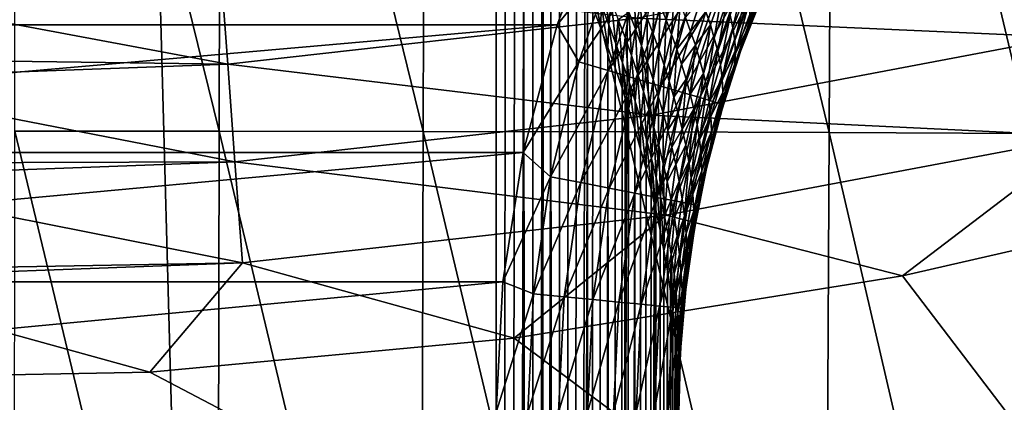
# Model space of a CAD drawing. Header units: metres. Extents: x -105 to 105, y -68 to 103.
# Tile 233 of 256: x 0.91 to 5.23, y 18.72 to 20.4. Entities that reach past the tile are written whole.
import ezdxf

# ---------------------------------------------------------------- set-up
doc = ezdxf.new("R2010")
doc.units = ezdxf.units.M
doc.layers.add('solid_FIT-BATH-150_SW0001', color=7, linetype='CONTINUOUS')
doc.layers.add('solid_FIT-BATH-150_SW0001_01', color=7, linetype='CONTINUOUS')

msp = doc.modelspace()

# ---------------------------------------------------------------- linework, layer by layer
at = {"layer": 'solid_FIT-BATH-150_SW0001'}
for points in [[(3, -33.664112, 59.796501), (-3, 21.43195, 59.796501), (-1.503199, 21.284964, 59.796501)], [(3, -33.664112, 59.796501), (-3, -33.664112, 59.796501), (-3, 21.43195, 59.796501)], [(7.518811, 15.678356, 16.032923), (0, 18.822489, 16.063492), (0, 15.701604, 16.032978)]]:
    msp.add_3dface(points, dxfattribs=at)
at = {"layer": 'solid_FIT-BATH-150_SW0001_01'}
for points in [[(0.893721, 23.534445, -17.226166), (1.785309, 19.907907, -16.488371), (0.890142, 19.9084, -16.493616)], [(0.893721, 23.534445, -17.226166), (1.792213, 23.533915, -17.22073), (1.785309, 19.907907, -16.488371)], [(1.792213, 23.533915, -17.22073), (2.68018, 19.906811, -16.476213), (1.785309, 19.907907, -16.488371)], [(1.792213, 23.533915, -17.22073), (2.690457, 23.53273, -17.208139), (2.68018, 19.906811, -16.476213)], [(2.690457, 23.53273, -17.208139), (3.572342, 19.904882, -16.454342), (2.68018, 19.906811, -16.476213)], [(2.690457, 23.53273, -17.208139), (3.586026, 23.530647, -17.185495), (3.572342, 19.904882, -16.454342)], [(3.586026, 23.530647, -17.185495), (4.459383, 19.901894, -16.419952), (3.572342, 19.904882, -16.454342)], [(3.586026, 23.530647, -17.185495), (4.476493, 23.527414, -17.149897), (4.459383, 19.901894, -16.419952)], [(4.476493, 23.527414, -17.149897), (5.338892, 19.897614, -16.370241), (4.459383, 19.901894, -16.419952)], [(4.476493, 23.527414, -17.149897), (5.359433, 23.522783, -17.098442), (5.338892, 19.897614, -16.370241)], [(3, -33.664112, 59.796501), (1.506204, 21.28516, 59.796501), (3, 21.43195, 59.796501)], [(3, -33.664112, 59.796501), (3, 21.43195, 59.796501), (3.040517, 21.343046, 59.797527)], [(3, -33.664112, 59.796501), (3.040517, 21.343046, 59.797527), (3.080972, 21.254049, 59.80061)], [(3, -33.664112, 59.796501), (-1.503199, 21.284964, 59.796501), (0, 21.235888, 59.796501)], [(3, -33.664112, 59.796501), (0, 21.235888, 59.796501), (1.506204, 21.28516, 59.796501)], [(3, -33.664112, 59.796501), (3.080972, 21.254049, 59.80061), (3.12122, 21.165051, 59.80574)], [(3.138919, -33.664112, 59.808655), (3, -33.664112, 59.796501), (3.12122, 21.165051, 59.80574)], [(3.138919, -33.664112, 59.808655), (3.12122, 21.165051, 59.80574), (3.161157, 21.076048, 59.812901)], [(3.138919, -33.664112, 59.808655), (3.161157, 21.076048, 59.812901), (3.20068, 20.987041, 59.822083)], [(3.138919, -33.664112, 59.808655), (3.20068, 20.987041, 59.822083), (3.207005, 20.972694, 59.823746)], [(3.138919, -33.664112, 59.808655), (3.207005, 20.972694, 59.823746), (3.239683, 20.898045, 59.833252)], [(-3.472834, 20.916769, 72.796501), (-3.266659, 20.375042, 72.796501), (3.472833, 20.916769, 72.796501)], [(-3.266659, 20.375042, 72.796501), (3.266659, 20.37504, 72.796501), (3.472833, 20.916769, 72.796501)], [(3.273747, -33.664112, 59.844795), (3.138919, -33.664112, 59.808655), (3.239683, 20.898045, 59.833252)], [(3.273747, -33.664112, 59.844795), (3.239683, 20.898045, 59.833252), (3.278069, 20.809046, 59.846382)], [(3.472833, 20.916769, 72.796501), (3.266659, 20.37504, 72.796501), (3.533078, 20.703568, 72.784401)], [(3.273747, -33.664112, 59.844795), (3.278069, 20.809046, 59.846382), (3.315742, 20.720045, 59.861446)], [(3.273747, -33.664112, 59.844795), (3.315742, 20.720045, 59.861446), (3.352604, 20.631039, 59.878399)], [(5.487756, 20.32095, 16.177015), (5.394384, 20.740442, 16.304808), (3.618985, 20.404171, 16.30184)], [(3.266659, 20.37504, 72.796501), (3.361774, 20.213091, 72.784386), (3.533078, 20.703568, 72.784401)], [(3.658091, 20.65303, 72.748314), (3.533078, 20.703568, 72.784401), (3.361774, 20.213091, 72.784386)], [(3.491054, 20.174774, 72.748283), (3.658091, 20.65303, 72.748314), (3.361774, 20.213091, 72.784386)], [(3.775385, 20.605612, 72.689331), (3.658091, 20.65303, 72.748314), (3.491054, 20.174774, 72.748283)], [(1.823232, 20.202566, 16.30007), (1.793335, 20.612019, 16.473707), (0, 20.545403, 16.473038)], [(1.823232, 20.202566, 16.30007), (3.618985, 20.404171, 16.30184), (1.793335, 20.612019, 16.473707)], [(3.273747, -33.664112, 59.844795), (3.352604, 20.631039, 59.878399), (3.38856, 20.542028, 59.897202)], [(3.61235, 20.138824, 72.689293), (3.775385, 20.605612, 72.689331), (3.491054, 20.174774, 72.748283)], [(3.88139, 20.562757, 72.609261), (3.775385, 20.605612, 72.689331), (3.61235, 20.138824, 72.689293)], [(1.823232, 20.202566, 16.30007), (0, 20.545403, 16.473038), (0, 20.22785, 16.334112)], [(3.493647, 20.375774, 59.965836), (3.461251, 20.45965, 59.941986), (3.471214, 20.555494, 59.947826)], [(3.503877, 20.476757, 59.97155), (3.493647, 20.375774, 59.965836), (3.471214, 20.555494, 59.947826)], [(3.721968, 20.106335, 72.609215), (3.88139, 20.562757, 72.609261), (3.61235, 20.138824, 72.689293)], [(3.744423, 20.397366, 60.155811), (3.718688, 20.461588, 60.127678), (3.754583, 20.586615, 60.133217)], [(3.972877, 20.525772, 72.510536), (3.88139, 20.562757, 72.609261), (3.721968, 20.106335, 72.609215)], [(3.781385, 20.527145, 60.160606), (3.744423, 20.397366, 60.155811), (3.754583, 20.586615, 60.133217)], [(4.037729, 20.362028, 60.393936), (4.025386, 20.416821, 60.358715), (4.085492, 20.572853, 60.352821)], [(4.098606, 20.522154, 60.387352), (4.037729, 20.362028, 60.393936), (4.085492, 20.572853, 60.352821)], [(3.273747, -33.664112, 59.844795), (3.38856, 20.542028, 59.897202), (3.399937, 20.513348, 59.903645)], [(3.400242, -33.664112, 59.90382), (3.273747, -33.664112, 59.844795), (3.399937, 20.513348, 59.903645)], [(3.400242, -33.664112, 59.90382), (3.399937, 20.513348, 59.903645), (3.423515, 20.453022, 59.917801)], [(3.457379, 20.364017, 59.940144), (3.423515, 20.453022, 59.917801), (3.427549, 20.543547, 59.919792)], [(3.461251, 20.45965, 59.941986), (3.457379, 20.364017, 59.940144), (3.427549, 20.543547, 59.919792)], [(3.61044, 20.357052, 60.057823), (3.581769, 20.430693, 60.030548), (3.604388, 20.541983, 60.038586)], [(3.63385, 20.473377, 60.065441), (3.61044, 20.357052, 60.057823), (3.604388, 20.541983, 60.038586)], [(3.688078, 20.33581, 60.121452), (3.661723, 20.404665, 60.09309), (3.691415, 20.52556, 60.100002)], [(3.718688, 20.461588, 60.127678), (3.688078, 20.33581, 60.121452), (3.691415, 20.52556, 60.100002)], [(3.816572, 20.078297, 72.510475), (3.972877, 20.525772, 72.510536), (3.721968, 20.106335, 72.609215)], [(3.768681, 20.332855, 60.184399), (3.744423, 20.397366, 60.155811), (3.781385, 20.527145, 60.160606)], [(3.806617, 20.467323, 60.18824), (3.768681, 20.332855, 60.184399), (3.781385, 20.527145, 60.160606)], [(4.047062, 20.495781, 72.396156), (3.972877, 20.525772, 72.510536), (3.816572, 20.078297, 72.510475)], [(3.991424, 20.524431, 60.298645), (3.938759, 20.374907, 60.301407), (3.919184, 20.432114, 60.272865)], [(3.956206, 20.31716, 60.33152), (3.938759, 20.374907, 60.301407), (3.991424, 20.524431, 60.298645)], [(4.009731, 20.470934, 60.327377), (3.956206, 20.31716, 60.33152), (3.991424, 20.524431, 60.298645)], [(4.045812, 20.30644, 60.434425), (4.037729, 20.362028, 60.393936), (4.098606, 20.522154, 60.387352)], [(4.107261, 20.470589, 60.427845), (4.045812, 20.30644, 60.434425), (4.098606, 20.522154, 60.387352)], [(4.169939, 20.513206, 71.996498), (4.072744, 20.261797, 71.996498), (4.13597, 20.430054, 60.5965)], [(4.135086, 20.460196, 72.13475), (4.072744, 20.261797, 71.996498), (4.169939, 20.513206, 71.996498)], [(4.172822, 20.533209, 60.529148), (4.104892, 20.363796, 60.5327), (4.110017, 20.417927, 60.475895)], [(4.13597, 20.430054, 60.5965), (4.104892, 20.363796, 60.5327), (4.172822, 20.533209, 60.529148)], [(3.490068, 20.275011, 59.964176), (3.457379, 20.364017, 59.940144), (3.461251, 20.45965, 59.941986)], [(3.493647, 20.375774, 59.965836), (3.490068, 20.275011, 59.964176), (3.461251, 20.45965, 59.941986)], [(3.524685, 20.291912, 59.991253), (3.493647, 20.375774, 59.965836), (3.503877, 20.476757, 59.97155)], [(3.535069, 20.398041, 59.996731), (3.524685, 20.291912, 59.991253), (3.503877, 20.476757, 59.97155)], [(3.637604, 20.28334, 60.086079), (3.61044, 20.357052, 60.057823), (3.63385, 20.473377, 60.065441)], [(3.661723, 20.404665, 60.09309), (3.637604, 20.28334, 60.086079), (3.63385, 20.473377, 60.065441)], [(3.712973, 20.266762, 60.150475), (3.688078, 20.33581, 60.121452), (3.718688, 20.461588, 60.127678)], [(3.744423, 20.397366, 60.155811), (3.712973, 20.266762, 60.150475), (3.718688, 20.461588, 60.127678)], [(3.791483, 20.268009, 60.213486), (3.768681, 20.332855, 60.184399), (3.806617, 20.467323, 60.18824)], [(3.830314, 20.407097, 60.216164), (3.791483, 20.268009, 60.213486), (3.806617, 20.467323, 60.18824)], [(3.893281, 20.055561, 72.396095), (4.047062, 20.495781, 72.396156), (3.816572, 20.078297, 72.510475)], [(3.897758, 20.488802, 60.245251), (3.852467, 20.346439, 60.244511), (3.830314, 20.407097, 60.216164)], [(3.919184, 20.432114, 60.272865), (3.852467, 20.346439, 60.244511), (3.897758, 20.488802, 60.245251)], [(4.101686, 20.4737, 72.269615), (4.047062, 20.495781, 72.396156), (3.893281, 20.055561, 72.396095)], [(3.949759, 20.038822, 72.269539), (4.101686, 20.4737, 72.269615), (3.893281, 20.055561, 72.396095)], [(4.135086, 20.460196, 72.13475), (4.101686, 20.4737, 72.269615), (3.949759, 20.038822, 72.269539)], [(3.984288, 20.028589, 72.134682), (4.135086, 20.460196, 72.13475), (3.949759, 20.038822, 72.269539)], [(3.971099, 20.258846, 60.364056), (3.956206, 20.31716, 60.33152), (4.009731, 20.470934, 60.327377)], [(4.025386, 20.416821, 60.358715), (3.971099, 20.258846, 60.364056), (4.009731, 20.470934, 60.327377)], [(3.984288, 20.028589, 72.134682), (4.072744, 20.261797, 71.996498), (4.135086, 20.460196, 72.13475)], [(4.048321, 20.249859, 60.481503), (4.045812, 20.30644, 60.434425), (4.107261, 20.470589, 60.427845)], [(4.110017, 20.417927, 60.475895), (4.048321, 20.249859, 60.481503), (4.107261, 20.470589, 60.427845)], [(3.400242, -33.664112, 59.90382), (3.423515, 20.453022, 59.917801), (3.457379, 20.364017, 59.940144)], [(3.581769, 20.430693, 60.030548), (3.564781, 20.319323, 60.023258), (3.535069, 20.398041, 59.996731)], [(3.59302, 20.240589, 60.051033), (3.564781, 20.319323, 60.023258), (3.581769, 20.430693, 60.030548)], [(3.61044, 20.357052, 60.057823), (3.59302, 20.240589, 60.051033), (3.581769, 20.430693, 60.030548)], [(3.919184, 20.432114, 60.272865), (3.873001, 20.285332, 60.273518), (3.852467, 20.346439, 60.244511)], [(3.938759, 20.374907, 60.301407), (3.873001, 20.285332, 60.273518), (3.919184, 20.432114, 60.272865)], [(3.982821, 20.199907, 60.400055), (3.971099, 20.258846, 60.364056), (4.025386, 20.416821, 60.358715)], [(4.037729, 20.362028, 60.393936), (3.982821, 20.199907, 60.400055), (4.025386, 20.416821, 60.358715)], [(4.104892, 20.363796, 60.5327), (4.048321, 20.249859, 60.481503), (4.110017, 20.417927, 60.475895)], [(4.072744, 20.261797, 71.996498), (4.072755, 20.261827, 60.5965), (4.13597, 20.430054, 60.5965)], [(4.13597, 20.430054, 60.5965), (4.072755, 20.261827, 60.5965), (4.104892, 20.363796, 60.5327)], [(-3.266659, 20.375042, 72.796501), (-3.118485, 19.815269, 72.796501), (3.266659, 20.37504, 72.796501)], [(-3.118485, 19.815269, 72.796501), (3.118485, 19.815269, 72.796501), (3.266659, 20.37504, 72.796501)], [(3.68109, 19.979023, 16.173979), (3.618985, 20.404171, 16.30184), (1.823232, 20.202566, 16.30007)], [(3.266659, 20.37504, 72.796501), (3.118485, 19.815269, 72.796501), (3.361774, 20.213091, 72.784386)], [(3.521496, 20.186005, 59.989838), (3.490068, 20.275011, 59.964176), (3.493647, 20.375774, 59.965836)], [(3.524685, 20.291912, 59.991253), (3.521496, 20.186005, 59.989838), (3.493647, 20.375774, 59.965836)], [(3.554328, 20.208052, 60.018147), (3.524685, 20.291912, 59.991253), (3.535069, 20.398041, 59.996731)], [(3.564781, 20.319323, 60.023258), (3.554328, 20.208052, 60.018147), (3.535069, 20.398041, 59.996731)], [(3.68109, 19.979023, 16.173979), (5.487756, 20.32095, 16.177015), (3.618985, 20.404171, 16.30184)], [(3.663309, 20.209528, 60.115238), (3.637604, 20.28334, 60.086079), (3.661723, 20.404665, 60.09309)], [(3.688078, 20.33581, 60.121452), (3.663309, 20.209528, 60.115238), (3.661723, 20.404665, 60.09309)], [(3.736449, 20.197487, 60.180149), (3.712973, 20.266762, 60.150475), (3.744423, 20.397366, 60.155811)], [(3.768681, 20.332855, 60.184399), (3.736449, 20.197487, 60.180149), (3.744423, 20.397366, 60.155811)], [(3.852467, 20.346439, 60.244511), (3.791483, 20.268009, 60.213486), (3.830314, 20.407097, 60.216164)], [(3.938759, 20.374907, 60.301407), (3.891757, 20.223761, 60.303551), (3.873001, 20.285332, 60.273518)], [(3.908466, 20.161709, 60.335125), (3.891757, 20.223761, 60.303551), (3.938759, 20.374907, 60.301407)], [(3.956206, 20.31716, 60.33152), (3.908466, 20.161709, 60.335125), (3.938759, 20.374907, 60.301407)], [(3.400242, -33.664112, 59.90382), (3.457379, 20.364017, 59.940144), (3.490068, 20.275011, 59.964176)], [(3.619803, 20.161816, 60.07996), (3.59302, 20.240589, 60.051033), (3.61044, 20.357052, 60.057823)], [(3.637604, 20.28334, 60.086079), (3.619803, 20.161816, 60.07996), (3.61044, 20.357052, 60.057823)], [(3.687593, 20.135578, 60.145248), (3.663309, 20.209528, 60.115238), (3.688078, 20.33581, 60.121452)], [(3.712973, 20.266762, 60.150475), (3.687593, 20.135578, 60.145248), (3.688078, 20.33581, 60.121452)], [(3.758516, 20.127947, 60.210506), (3.736449, 20.197487, 60.180149), (3.768681, 20.332855, 60.184399)], [(3.791483, 20.268009, 60.213486), (3.758516, 20.127947, 60.210506), (3.768681, 20.332855, 60.184399)], [(3.852467, 20.346439, 60.244511), (3.812807, 20.202799, 60.243183), (3.791483, 20.268009, 60.213486)], [(3.873001, 20.285332, 60.273518), (3.812807, 20.202799, 60.243183), (3.852467, 20.346439, 60.244511)], [(3.990504, 20.140244, 60.440639), (3.982821, 20.199907, 60.400055), (4.037729, 20.362028, 60.393936)], [(4.045812, 20.30644, 60.434425), (3.990504, 20.140244, 60.440639), (4.037729, 20.362028, 60.393936)], [(4.104892, 20.363796, 60.5327), (4.043479, 20.191973, 60.53611), (4.048321, 20.249859, 60.481503)], [(4.072755, 20.261827, 60.5965), (4.043479, 20.191973, 60.53611), (4.104892, 20.363796, 60.5327)], [(3.551583, 20.096998, 60.017056), (3.521496, 20.186005, 59.989838), (3.524685, 20.291912, 59.991253)], [(3.554328, 20.208052, 60.018147), (3.551583, 20.096998, 60.017056), (3.524685, 20.291912, 59.991253)], [(3.582544, 20.124187, 60.046429), (3.554328, 20.208052, 60.018147), (3.564781, 20.319323, 60.023258)], [(3.59302, 20.240589, 60.051033), (3.582544, 20.124187, 60.046429), (3.564781, 20.319323, 60.023258)], [(5.584591, 19.88698, 16.097603), (5.487756, 20.32095, 16.177015), (3.68109, 19.979023, 16.173979)], [(3.922727, 20.099142, 60.368927), (3.908466, 20.161709, 60.335125), (3.956206, 20.31716, 60.33152)], [(3.971099, 20.258846, 60.364056), (3.922727, 20.099142, 60.368927), (3.956206, 20.31716, 60.33152)], [(4.048321, 20.249859, 60.481503), (3.990504, 20.140244, 60.440639), (4.045812, 20.30644, 60.434425)], [(3.514551, -33.664112, 59.983936), (3.400242, -33.664112, 59.90382), (3.490068, 20.275011, 59.964176)], [(3.514551, -33.664112, 59.983936), (3.490068, 20.275011, 59.964176), (3.521496, 20.186005, 59.989838)], [(3.645146, 20.082981, 60.109966), (3.619803, 20.161816, 60.07996), (3.637604, 20.28334, 60.086079)], [(3.663309, 20.209528, 60.115238), (3.645146, 20.082981, 60.109966), (3.637604, 20.28334, 60.086079)], [(3.71048, 20.061464, 60.176086), (3.687593, 20.135578, 60.145248), (3.712973, 20.266762, 60.150475)], [(3.736449, 20.197487, 60.180149), (3.71048, 20.061464, 60.176086), (3.712973, 20.266762, 60.150475)], [(3.779142, 20.058111, 60.241634), (3.758516, 20.127947, 60.210506), (3.791483, 20.268009, 60.213486)], [(3.812807, 20.202799, 60.243183), (3.779142, 20.058111, 60.241634), (3.791483, 20.268009, 60.213486)], [(3.873001, 20.285332, 60.273518), (3.832572, 20.137205, 60.273682), (3.812807, 20.202799, 60.243183)], [(3.85062, 20.071213, 60.305271), (3.832572, 20.137205, 60.273682), (3.873001, 20.285332, 60.273518)], [(3.891757, 20.223761, 60.303551), (3.85062, 20.071213, 60.305271), (3.873001, 20.285332, 60.273518)], [(3.933971, 20.036011, 60.405762), (3.922727, 20.099142, 60.368927), (3.971099, 20.258846, 60.364056)], [(3.982821, 20.199907, 60.400055), (3.933971, 20.036011, 60.405762), (3.971099, 20.258846, 60.364056)], [(3.984288, 20.028589, 72.134682), (3.989966, 20.005278, 71.996498), (4.072744, 20.261797, 71.996498)], [(4.072744, 20.261797, 71.996498), (3.989966, 20.005278, 71.996498), (4.015948, 20.091328, 60.5965)], [(4.048321, 20.249859, 60.481503), (3.992973, 20.079691, 60.486839), (3.990504, 20.140244, 60.440639)], [(4.043479, 20.191973, 60.53611), (3.992973, 20.079691, 60.486839), (4.048321, 20.249859, 60.481503)], [(4.072755, 20.261827, 60.5965), (4.015948, 20.091328, 60.5965), (4.043479, 20.191973, 60.53611)], [(4.072744, 20.261797, 71.996498), (4.015948, 20.091328, 60.5965), (4.072755, 20.261827, 60.5965)], [(1.823232, 20.202566, 16.30007), (0, 20.22785, 16.334112), (0, 20.134838, 16.299391)], [(1.854611, 19.774155, 16.172169), (1.823232, 20.202566, 16.30007), (0, 20.134838, 16.299391)], [(1.854611, 19.774155, 16.172169), (3.68109, 19.979023, 16.173979), (1.823232, 20.202566, 16.30007)], [(3.118485, 19.815269, 72.796501), (3.238297, 19.708452, 72.78437), (3.361774, 20.213091, 72.784386)], [(3.491054, 20.174774, 72.748283), (3.361774, 20.213091, 72.784386), (3.238297, 19.708452, 72.78437)], [(3.565638, 20.053926, 60.030769), (3.551583, 20.096998, 60.017056), (3.554328, 20.208052, 60.018147)], [(3.580251, 20.007994, 60.045765), (3.565638, 20.053926, 60.030769), (3.554328, 20.208052, 60.018147)], [(3.582544, 20.124187, 60.046429), (3.580251, 20.007994, 60.045765), (3.554328, 20.208052, 60.018147)], [(3.609313, 20.040306, 60.076015), (3.582544, 20.124187, 60.046429), (3.59302, 20.240589, 60.051033)], [(3.619803, 20.161816, 60.07996), (3.609313, 20.040306, 60.076015), (3.59302, 20.240589, 60.051033)], [(3.669063, 20.004059, 60.140991), (3.645146, 20.082981, 60.109966), (3.663309, 20.209528, 60.115238)], [(3.687593, 20.135578, 60.145248), (3.669063, 20.004059, 60.140991), (3.663309, 20.209528, 60.115238)], [(3.832572, 20.137205, 60.273682), (3.779142, 20.058111, 60.241634), (3.812807, 20.202799, 60.243183)], [(3.908466, 20.161709, 60.335125), (3.85062, 20.071213, 60.305271), (3.891757, 20.223761, 60.303551)], [(3.990504, 20.140244, 60.440639), (3.933971, 20.036011, 60.405762), (3.982821, 20.199907, 60.400055)], [(3.370652, 19.682711, 72.74826), (3.491054, 20.174774, 72.748283), (3.238297, 19.708452, 72.78437)], [(3.61235, 20.138824, 72.689293), (3.491054, 20.174774, 72.748283), (3.370652, 19.682711, 72.74826)], [(3.514551, -33.664112, 59.983936), (3.521496, 20.186005, 59.989838), (3.551583, 20.096998, 60.017056)], [(3.634613, 19.956398, 60.106831), (3.609313, 20.040306, 60.076015), (3.619803, 20.161816, 60.07996)], [(3.645146, 20.082981, 60.109966), (3.634613, 19.956398, 60.106831), (3.619803, 20.161816, 60.07996)], [(3.731964, 19.98715, 60.207771), (3.71048, 20.061464, 60.176086), (3.736449, 20.197487, 60.180149)], [(3.758516, 20.127947, 60.210506), (3.731964, 19.98715, 60.207771), (3.736449, 20.197487, 60.180149)], [(3.908466, 20.161709, 60.335125), (3.866697, 20.004797, 60.338352), (3.85062, 20.071213, 60.305271)], [(3.880436, 19.937929, 60.373432), (3.866697, 20.004797, 60.338352), (3.908466, 20.161709, 60.335125)], [(3.922727, 20.099142, 60.368927), (3.880436, 19.937929, 60.373432), (3.908466, 20.161709, 60.335125)], [(4.043479, 20.191973, 60.53611), (3.988661, 20.01799, 60.539375), (3.992973, 20.079691, 60.486839)], [(4.015948, 20.091328, 60.5965), (3.988661, 20.01799, 60.539375), (4.043479, 20.191973, 60.53611)], [(1.854611, 19.774155, 16.172169), (0, 20.134838, 16.299391), (0, 19.768293, 16.187033)], [(3.494831, 19.65856, 72.689255), (3.61235, 20.138824, 72.689293), (3.370652, 19.682711, 72.74826)], [(3.721968, 20.106335, 72.609215), (3.61235, 20.138824, 72.689293), (3.494831, 19.65856, 72.689255)], [(3.607426, 19.918993, 60.075893), (3.580251, 20.007994, 60.045765), (3.582544, 20.124187, 60.046429)], [(3.609313, 20.040306, 60.076015), (3.607426, 19.918993, 60.075893), (3.582544, 20.124187, 60.046429)], [(3.691553, 19.925034, 60.172997), (3.669063, 20.004059, 60.140991), (3.687593, 20.135578, 60.145248)], [(3.71048, 20.061464, 60.176086), (3.691553, 19.925034, 60.172997), (3.687593, 20.135578, 60.145248)], [(3.752007, 19.912615, 60.240349), (3.731964, 19.98715, 60.207771), (3.758516, 20.127947, 60.210506)], [(3.779142, 20.058111, 60.241634), (3.752007, 19.912615, 60.240349), (3.758516, 20.127947, 60.210506)], [(3.832572, 20.137205, 60.273682), (3.798244, 19.987963, 60.273674), (3.779142, 20.058111, 60.241634)], [(3.815672, 19.917482, 60.306835), (3.798244, 19.987963, 60.273674), (3.832572, 20.137205, 60.273682)], [(3.85062, 20.071213, 60.305271), (3.815672, 19.917482, 60.306835), (3.832572, 20.137205, 60.273682)], [(3.990504, 20.140244, 60.440639), (3.941425, 19.972227, 60.446491), (3.933971, 20.036011, 60.405762)], [(3.992973, 20.079691, 60.486839), (3.941425, 19.972227, 60.446491), (3.990504, 20.140244, 60.440639)], [(3.607053, 19.636734, 72.609161), (3.721968, 20.106335, 72.609215), (3.494831, 19.65856, 72.689255)], [(3.514551, -33.664112, 59.983936), (3.551583, 20.096998, 60.017056), (3.565638, 20.053926, 60.030769)], [(3.816572, 20.078297, 72.510475), (3.721968, 20.106335, 72.609215), (3.607053, 19.636734, 72.609161)], [(3.7039, 19.617899, 72.510422), (3.816572, 20.078297, 72.510475), (3.607053, 19.636734, 72.609161)], [(3.658421, 19.87245, 60.138802), (3.634613, 19.956398, 60.106831), (3.645146, 20.082981, 60.109966)], [(3.669063, 20.004059, 60.140991), (3.658421, 19.87245, 60.138802), (3.645146, 20.082981, 60.109966)], [(3.893281, 20.055561, 72.396095), (3.816572, 20.078297, 72.510475), (3.7039, 19.617899, 72.510422)], [(3.866697, 20.004797, 60.338352), (3.815672, 19.917482, 60.306835), (3.85062, 20.071213, 60.305271)], [(3.89133, 19.870562, 60.411114), (3.880436, 19.937929, 60.373432), (3.922727, 20.099142, 60.368927)], [(3.933971, 20.036011, 60.405762), (3.89133, 19.870562, 60.411114), (3.922727, 20.099142, 60.368927)], [(3.992973, 20.079691, 60.486839), (3.944058, 19.907661, 60.491894), (3.941425, 19.972227, 60.446491)], [(3.988661, 20.01799, 60.539375), (3.944058, 19.907661, 60.491894), (3.992973, 20.079691, 60.486839)], [(4.015948, 20.091328, 60.5965), (3.965631, 19.9188, 60.5965), (3.988661, 20.01799, 60.539375)], [(3.989966, 20.005278, 71.996498), (3.965631, 19.9188, 60.5965), (4.015948, 20.091328, 60.5965)], [(3.514551, -33.664112, 59.983936), (3.565638, 20.053926, 60.030769), (3.580251, 20.007994, 60.045765)], [(3.633039, 19.829992, 60.107357), (3.607426, 19.918993, 60.075893), (3.609313, 20.040306, 60.076015)], [(3.634613, 19.956398, 60.106831), (3.633039, 19.829992, 60.107357), (3.609313, 20.040306, 60.076015)], [(3.712596, 19.845875, 60.205975), (3.691553, 19.925034, 60.172997), (3.71048, 20.061464, 60.176086)], [(3.782425, 19.602627, 72.396027), (3.893281, 20.055561, 72.396095), (3.7039, 19.617899, 72.510422)], [(3.731964, 19.98715, 60.207771), (3.712596, 19.845875, 60.205975), (3.71048, 20.061464, 60.176086)], [(3.798244, 19.987963, 60.273674), (3.752007, 19.912615, 60.240349), (3.779142, 20.058111, 60.241634)], [(3.949759, 20.038822, 72.269539), (3.893281, 20.055561, 72.396095), (3.782425, 19.602627, 72.396027)], [(3.840237, 19.591383, 72.26947), (3.949759, 20.038822, 72.269539), (3.782425, 19.602627, 72.396027)], [(3.984288, 20.028589, 72.134682), (3.949759, 20.038822, 72.269539), (3.840237, 19.591383, 72.26947)], [(3.875575, 19.584511, 72.134605), (3.984288, 20.028589, 72.134682), (3.840237, 19.591383, 72.26947)], [(3.875575, 19.584511, 72.134605), (3.989966, 20.005278, 71.996498), (3.984288, 20.028589, 72.134682)], [(3.941425, 19.972227, 60.446491), (3.89133, 19.870562, 60.411114), (3.933971, 20.036011, 60.405762)], [(3.514551, -33.664112, 59.983936), (3.580251, 20.007994, 60.045765), (3.607426, 19.918993, 60.075893)], [(3.680712, 19.78845, 60.171875), (3.658421, 19.87245, 60.138802), (3.669063, 20.004059, 60.140991)], [(3.691553, 19.925034, 60.172997), (3.680712, 19.78845, 60.171875), (3.669063, 20.004059, 60.140991)], [(3.73215, 19.766567, 60.239925), (3.712596, 19.845875, 60.205975), (3.731964, 19.98715, 60.207771)], [(3.752007, 19.912615, 60.240349), (3.73215, 19.766567, 60.239925), (3.731964, 19.98715, 60.207771)], [(3.798244, 19.987963, 60.273674), (3.770527, 19.837839, 60.273903), (3.752007, 19.912615, 60.240349)], [(3.815672, 19.917482, 60.306835), (3.770527, 19.837839, 60.273903), (3.798244, 19.987963, 60.273674)], [(3.866697, 20.004797, 60.338352), (3.831196, 19.846649, 60.341396), (3.815672, 19.917482, 60.306835)], [(3.844493, 19.775433, 60.377716), (3.831196, 19.846649, 60.341396), (3.866697, 20.004797, 60.338352)], [(3.880436, 19.937929, 60.373432), (3.844493, 19.775433, 60.377716), (3.866697, 20.004797, 60.338352)], [(3.875575, 19.584511, 72.134605), (3.921873, 19.744476, 71.996498), (3.989966, 20.005278, 71.996498)], [(3.989966, 20.005278, 71.996498), (3.921873, 19.744476, 71.996498), (3.965631, 19.9188, 60.5965)], [(3.988661, 20.01799, 60.539375), (3.940525, 19.842106, 60.542473), (3.944058, 19.907661, 60.491894)], [(3.965631, 19.9188, 60.5965), (3.940525, 19.842106, 60.542473), (3.988661, 20.01799, 60.539375)], [(3.745564, 19.539173, 16.094477), (3.68109, 19.979023, 16.173979), (1.854611, 19.774155, 16.172169)], [(3.657024, 19.740992, 60.140079), (3.633039, 19.829992, 60.107357), (3.634613, 19.956398, 60.106831)], [(3.658421, 19.87245, 60.138802), (3.657024, 19.740992, 60.140079), (3.634613, 19.956398, 60.106831)], [(3.745564, 19.539173, 16.094477), (5.584591, 19.88698, 16.097603), (3.68109, 19.979023, 16.173979)], [(3.941425, 19.972227, 60.446491), (3.898708, 19.802624, 60.452015), (3.89133, 19.870562, 60.411114)], [(3.944058, 19.907661, 60.491894), (3.898708, 19.802624, 60.452015), (3.941425, 19.972227, 60.446491)], [(0.890142, 19.9084, -16.493616), (1.778389, 16.210217, -15.783572), (0.886916, 16.210653, -15.78864)], [(0.890142, 19.9084, -16.493616), (1.785309, 19.907907, -16.488371), (1.778389, 16.210217, -15.783572)], [(1.785309, 19.907907, -16.488371), (2.669517, 16.209249, -15.771826), (1.778389, 16.210217, -15.783572)], [(1.785309, 19.907907, -16.488371), (2.68018, 19.906811, -16.476213), (2.669517, 16.209249, -15.771826)], [(2.68018, 19.906811, -16.476213), (3.557905, 16.207552, -15.750689), (2.669517, 16.209249, -15.771826)], [(2.68018, 19.906811, -16.476213), (3.572342, 19.904882, -16.454342), (3.557905, 16.207552, -15.750689)], [(3.613194, -33.664112, 60.082699), (3.514551, -33.664112, 59.983936), (3.607426, 19.918993, 60.075893)], [(3.572342, 19.904882, -16.454342), (4.441158, 16.204922, -15.717449), (3.557905, 16.207552, -15.750689)], [(3.572342, 19.904882, -16.454342), (4.459383, 19.901894, -16.419952), (4.441158, 16.204922, -15.717449)], [(3.613194, -33.664112, 60.082699), (3.607426, 19.918993, 60.075893), (3.633039, 19.829992, 60.107357)], [(3.701447, 19.704388, 60.206001), (3.680712, 19.78845, 60.171875), (3.691553, 19.925034, 60.172997)], [(3.712596, 19.845875, 60.205975), (3.701447, 19.704388, 60.206001), (3.691553, 19.925034, 60.172997)], [(3.770527, 19.837839, 60.273903), (3.73215, 19.766567, 60.239925), (3.752007, 19.912615, 60.240349)], [(3.815672, 19.917482, 60.306835), (3.787391, 19.76281, 60.308571), (3.770527, 19.837839, 60.273903)], [(3.831196, 19.846649, 60.341396), (3.787391, 19.76281, 60.308571), (3.815672, 19.917482, 60.306835)], [(3.855131, 19.703791, 60.416199), (3.844493, 19.775433, 60.377716), (3.880436, 19.937929, 60.373432)], [(3.89133, 19.870562, 60.411114), (3.855131, 19.703791, 60.416199), (3.880436, 19.937929, 60.373432)], [(3.944058, 19.907661, 60.491894), (3.901693, 19.734015, 60.49667), (3.898708, 19.802624, 60.452015)], [(3.940525, 19.842106, 60.542473), (3.901693, 19.734015, 60.49667), (3.944058, 19.907661, 60.491894)], [(3.921873, 19.744476, 71.996498), (3.921877, 19.744492, 60.5965), (3.965631, 19.9188, 60.5965)], [(3.965631, 19.9188, 60.5965), (3.921877, 19.744492, 60.5965), (3.940525, 19.842106, 60.542473)], [(4.459383, 19.901894, -16.419952), (5.316881, 16.20116, -15.669394), (4.441158, 16.204922, -15.717449)], [(4.459383, 19.901894, -16.419952), (5.338892, 19.897614, -16.370241), (5.316881, 16.20116, -15.669394)], [(3.679319, 19.651989, 60.173981), (3.657024, 19.740992, 60.140079), (3.658421, 19.87245, 60.138802)], [(3.680712, 19.78845, 60.171875), (3.679319, 19.651989, 60.173981), (3.658421, 19.87245, 60.138802)], [(4.780945, 19.273378, 16.067633), (5.584591, 19.88698, 16.097603), (3.745564, 19.539173, 16.094477)], [(3.898708, 19.802624, 60.452015), (3.855131, 19.703791, 60.416199), (3.89133, 19.870562, 60.411114)], [(4.780945, 19.273378, 16.067633), (6.535321, 19.675905, 16.071301), (5.584591, 19.88698, 16.097603)], [(-3.118485, 19.815269, 72.796501), (-3.029448, 19.247725, 72.796501), (3.118485, 19.815269, 72.796501)], [(-3.029448, 19.247725, 72.796501), (3.029448, 19.247725, 72.796501), (3.118485, 19.815269, 72.796501)], [(3.118485, 19.815269, 72.796501), (3.029448, 19.247725, 72.796501), (3.238297, 19.708452, 72.78437)], [(3.613194, -33.664112, 60.082699), (3.633039, 19.829992, 60.107357), (3.657024, 19.740992, 60.140079)], [(3.72058, 19.620247, 60.241138), (3.701447, 19.704388, 60.206001), (3.712596, 19.845875, 60.205975)], [(3.73215, 19.766567, 60.239925), (3.72058, 19.620247, 60.241138), (3.712596, 19.845875, 60.205975)], [(3.770527, 19.837839, 60.273903), (3.750139, 19.687098, 60.274879), (3.73215, 19.766567, 60.239925)], [(3.787391, 19.76281, 60.308571), (3.750139, 19.687098, 60.274879), (3.770527, 19.837839, 60.273903)], [(3.831196, 19.846649, 60.341396), (3.802402, 19.687502, 60.344517), (3.787391, 19.76281, 60.308571)], [(3.844493, 19.775433, 60.377716), (3.802402, 19.687502, 60.344517), (3.831196, 19.846649, 60.341396)], [(3.940525, 19.842106, 60.542473), (3.899164, 19.664574, 60.545403), (3.901693, 19.734015, 60.49667)], [(3.921877, 19.744492, 60.5965), (3.899164, 19.664574, 60.545403), (3.940525, 19.842106, 60.542473)], [(1.854611, 19.774155, 16.172169), (0, 19.768293, 16.187033), (0, 19.705069, 16.171448)], [(1.887174, 19.330898, 16.092613), (1.854611, 19.774155, 16.172169), (0, 19.705069, 16.171448)], [(1.887174, 19.330898, 16.092613), (3.745564, 19.539173, 16.094477), (1.854611, 19.774155, 16.172169)], [(3.692791, 19.594517, 60.196449), (3.679319, 19.651989, 60.173981), (3.680712, 19.78845, 60.171875)], [(3.699867, 19.562984, 60.208961), (3.692791, 19.594517, 60.196449), (3.680712, 19.78845, 60.171875)], [(3.701447, 19.704388, 60.206001), (3.699867, 19.562984, 60.208961), (3.680712, 19.78845, 60.171875)], [(3.844493, 19.775433, 60.377716), (3.815294, 19.611893, 60.381958), (3.802402, 19.687502, 60.344517)], [(3.825718, 19.535944, 60.421116), (3.815294, 19.611893, 60.381958), (3.844493, 19.775433, 60.377716)], [(3.855131, 19.703791, 60.416199), (3.825718, 19.535944, 60.421116), (3.844493, 19.775433, 60.377716)], [(3.898708, 19.802624, 60.452015), (3.862551, 19.631672, 60.457237), (3.855131, 19.703791, 60.416199)], [(3.901693, 19.734015, 60.49667), (3.862551, 19.631672, 60.457237), (3.898708, 19.802624, 60.452015)], [(3.613194, -33.664112, 60.082699), (3.657024, 19.740992, 60.140079), (3.679319, 19.651989, 60.173981)], [(3.738045, 19.536026, 60.277256), (3.72058, 19.620247, 60.241138), (3.73215, 19.766567, 60.239925)], [(3.750139, 19.687098, 60.274879), (3.738045, 19.536026, 60.277256), (3.73215, 19.766567, 60.239925)], [(3.787391, 19.76281, 60.308571), (3.766451, 19.607454, 60.310894), (3.750139, 19.687098, 60.274879)], [(3.802402, 19.687502, 60.344517), (3.766451, 19.607454, 60.310894), (3.787391, 19.76281, 60.308571)], [(3.901693, 19.734015, 60.49667), (3.866037, 19.559, 60.501167), (3.862551, 19.631672, 60.457237)], [(3.899164, 19.664574, 60.545403), (3.866037, 19.559, 60.501167), (3.901693, 19.734015, 60.49667)], [(3.921873, 19.744476, 71.996498), (3.868683, 19.480232, 71.996498), (3.884747, 19.568653, 60.5965)], [(3.875575, 19.584511, 72.134605), (3.868683, 19.480232, 71.996498), (3.921873, 19.744476, 71.996498)], [(3.921877, 19.744492, 60.5965), (3.884747, 19.568653, 60.5965), (3.899164, 19.664574, 60.545403)], [(3.921873, 19.744476, 71.996498), (3.884747, 19.568653, 60.5965), (3.921877, 19.744492, 60.5965)], [(1.887174, 19.330898, 16.092613), (0, 19.705069, 16.171448), (0, 19.297543, 16.096569)], [(3.029448, 19.247725, 72.796501), (3.163783, 19.194307, 72.784363), (3.238297, 19.708452, 72.78437)], [(3.370652, 19.682711, 72.74826), (3.238297, 19.708452, 72.78437), (3.163783, 19.194307, 72.784363)], [(3.297994, 19.181377, 72.74823), (3.370652, 19.682711, 72.74826), (3.163783, 19.194307, 72.784363)], [(3.494831, 19.65856, 72.689255), (3.370652, 19.682711, 72.74826), (3.297994, 19.181377, 72.74823)], [(3.718615, 19.473978, 60.244946), (3.699867, 19.562984, 60.208961), (3.701447, 19.704388, 60.206001)], [(3.72058, 19.620247, 60.241138), (3.718615, 19.473978, 60.244946), (3.701447, 19.704388, 60.206001)], [(3.766451, 19.607454, 60.310894), (3.738045, 19.536026, 60.277256), (3.750139, 19.687098, 60.274879)], [(3.802402, 19.687502, 60.344517), (3.780936, 19.527622, 60.34803), (3.766451, 19.607454, 60.310894)], [(3.815294, 19.611893, 60.381958), (3.780936, 19.527622, 60.34803), (3.802402, 19.687502, 60.344517)], [(3.862551, 19.631672, 60.457237), (3.825718, 19.535944, 60.421116), (3.855131, 19.703791, 60.416199)], [(3.423911, 19.169247, 72.689217), (3.494831, 19.65856, 72.689255), (3.297994, 19.181377, 72.74823)], [(3.607053, 19.636734, 72.609161), (3.494831, 19.65856, 72.689255), (3.423911, 19.169247, 72.689217)], [(3.613194, -33.664112, 60.082699), (3.679319, 19.651989, 60.173981), (3.692791, 19.594517, 60.196449)], [(3.899164, 19.664574, 60.545403), (3.864694, 19.485661, 60.548145), (3.866037, 19.559, 60.501167)], [(3.884747, 19.568653, 60.5965), (3.864694, 19.485661, 60.548145), (3.899164, 19.664574, 60.545403)], [(7.518811, 15.678356, 16.032923), (6.535321, 19.675905, 16.071301), (4.780945, 19.273378, 16.067633)], [(3.537701, 19.158283, 72.609116), (3.607053, 19.636734, 72.609161), (3.423911, 19.169247, 72.689217)], [(3.7039, 19.617899, 72.510422), (3.607053, 19.636734, 72.609161), (3.537701, 19.158283, 72.609116)], [(3.635899, 19.148823, 72.510361), (3.7039, 19.617899, 72.510422), (3.537701, 19.158283, 72.609116)], [(3.782425, 19.602627, 72.396027), (3.7039, 19.617899, 72.510422), (3.635899, 19.148823, 72.510361)], [(3.715516, 19.141153, 72.395966), (3.782425, 19.602627, 72.396027), (3.635899, 19.148823, 72.510361)], [(3.840237, 19.591383, 72.26947), (3.782425, 19.602627, 72.396027), (3.715516, 19.141153, 72.395966)], [(3.735514, 19.384966, 60.28183), (3.718615, 19.473978, 60.244946), (3.72058, 19.620247, 60.241138)], [(3.738045, 19.536026, 60.277256), (3.735514, 19.384966, 60.28183), (3.72058, 19.620247, 60.241138)], [(3.766451, 19.607454, 60.310894), (3.753764, 19.451717, 60.314327), (3.738045, 19.536026, 60.277256)], [(3.780936, 19.527622, 60.34803), (3.753764, 19.451717, 60.314327), (3.766451, 19.607454, 60.310894)], [(3.815294, 19.611893, 60.381958), (3.793392, 19.447578, 60.386375), (3.780936, 19.527622, 60.34803)], [(3.825718, 19.535944, 60.421116), (3.793392, 19.447578, 60.386375), (3.815294, 19.611893, 60.381958)], [(3.862551, 19.631672, 60.457237), (3.833237, 19.459625, 60.462212), (3.825718, 19.535944, 60.421116)], [(3.866037, 19.559, 60.501167), (3.833237, 19.459625, 60.462212), (3.862551, 19.631672, 60.457237)], [(3.693169, -33.664112, 60.197105), (3.613194, -33.664112, 60.082699), (3.692791, 19.594517, 60.196449)], [(3.693169, -33.664112, 60.197105), (3.692791, 19.594517, 60.196449), (3.699867, 19.562984, 60.208961)], [(3.693169, -33.664112, 60.197105), (3.699867, 19.562984, 60.208961), (3.718615, 19.473978, 60.244946)], [(3.774127, 19.135506, 72.269402), (3.840237, 19.591383, 72.26947), (3.715516, 19.141153, 72.395966)], [(3.875575, 19.584511, 72.134605), (3.840237, 19.591383, 72.26947), (3.774127, 19.135506, 72.269402)], [(3.809949, 19.132055, 72.134529), (3.875575, 19.584511, 72.134605), (3.774127, 19.135506, 72.269402)], [(3.809949, 19.132055, 72.134529), (3.868683, 19.480232, 71.996498), (3.875575, 19.584511, 72.134605)], [(3.866037, 19.559, 60.501167), (3.837305, 19.382879, 60.505398), (3.833237, 19.459625, 60.462212)], [(3.864694, 19.485661, 60.548145), (3.837305, 19.382879, 60.505398), (3.866037, 19.559, 60.501167)], [(3.884747, 19.568653, 60.5965), (3.854296, 19.391539, 60.5965), (3.864694, 19.485661, 60.548145)], [(3.868683, 19.480232, 71.996498), (3.854296, 19.391539, 60.5965), (3.884747, 19.568653, 60.5965)], [(3.078965, 19.000685, 16.06513), (3.745564, 19.539173, 16.094477), (1.887174, 19.330898, 16.092613)], [(3.078965, 19.000685, 16.06513), (4.780945, 19.273378, 16.067633), (3.745564, 19.539173, 16.094477)], [(3.753764, 19.451717, 60.314327), (3.735514, 19.384966, 60.28183), (3.738045, 19.536026, 60.277256)], [(3.780936, 19.527622, 60.34803), (3.767636, 19.367311, 60.352337), (3.753764, 19.451717, 60.314327)], [(3.793392, 19.447578, 60.386375), (3.767636, 19.367311, 60.352337), (3.780936, 19.527622, 60.34803)], [(3.825718, 19.535944, 60.421116), (3.803568, 19.367296, 60.42601), (3.793392, 19.447578, 60.386375)], [(3.833237, 19.459625, 60.462212), (3.803568, 19.367296, 60.42601), (3.825718, 19.535944, 60.421116)], [(3.693169, -33.664112, 60.197105), (3.718615, 19.473978, 60.244946), (3.735514, 19.384966, 60.28183)], [(3.809949, 19.132055, 72.134529), (3.830567, 19.213396, 71.996498), (3.868683, 19.480232, 71.996498)], [(3.868683, 19.480232, 71.996498), (3.830567, 19.213396, 71.996498), (3.854296, 19.391539, 60.5965)], [(3.864694, 19.485661, 60.548145), (3.837253, 19.305634, 60.550697), (3.837305, 19.382879, 60.505398)], [(3.854296, 19.391539, 60.5965), (3.837253, 19.305634, 60.550697), (3.864694, 19.485661, 60.548145)], [(3.753764, 19.451717, 60.314327), (3.750522, 19.295948, 60.319523), (3.735514, 19.384966, 60.28183)], [(3.767636, 19.367311, 60.352337), (3.750522, 19.295948, 60.319523), (3.753764, 19.451717, 60.314327)], [(3.793392, 19.447578, 60.386375), (3.779538, 19.282797, 60.391258), (3.767636, 19.367311, 60.352337)], [(3.803568, 19.367296, 60.42601), (3.779538, 19.282797, 60.391258), (3.793392, 19.447578, 60.386375)], [(3.833237, 19.459625, 60.462212), (3.811157, 19.286757, 60.467003), (3.803568, 19.367296, 60.42601)], [(3.837305, 19.382879, 60.505398), (3.811157, 19.286757, 60.467003), (3.833237, 19.459625, 60.462212)], [(3.693169, -33.664112, 60.197105), (3.735514, 19.384966, 60.28183), (3.750522, 19.295948, 60.319523)], [(3.837305, 19.382879, 60.505398), (3.815786, 19.205931, 60.509373), (3.811157, 19.286757, 60.467003)], [(3.837253, 19.305634, 60.550697), (3.815786, 19.205931, 60.509373), (3.837305, 19.382879, 60.505398)], [(3.854296, 19.391539, 60.5965), (3.830567, 19.213398, 60.5965), (3.837253, 19.305634, 60.550697)], [(3.830567, 19.213396, 71.996498), (3.830567, 19.213398, 60.5965), (3.854296, 19.391539, 60.5965)], [(3.767636, 19.367311, 60.352337), (3.7636, 19.206924, 60.357933), (3.750522, 19.295948, 60.319523)], [(3.772731, 19.135014, 60.389412), (3.7636, 19.206924, 60.357933), (3.767636, 19.367311, 60.352337)], [(3.774714, 19.117899, 60.396954), (3.772731, 19.135014, 60.389412), (3.767636, 19.367311, 60.352337)], [(3.779538, 19.282797, 60.391258), (3.774714, 19.117899, 60.396954), (3.767636, 19.367311, 60.352337)], [(3.803568, 19.367296, 60.42601), (3.789327, 19.198153, 60.431061), (3.779538, 19.282797, 60.391258)], [(3.811157, 19.286757, 60.467003), (3.789327, 19.198153, 60.431061), (3.803568, 19.367296, 60.42601)], [(1.887174, 19.330898, 16.092613), (0, 19.297543, 16.096569), (0, 19.260889, 16.091963)], [(1.481171, 18.850622, 16.063749), (1.887174, 19.330898, 16.092613), (0, 19.260889, 16.091963)], [(1.481171, 18.850622, 16.063749), (3.078965, 19.000685, 16.06513), (1.887174, 19.330898, 16.092613)], [(3.75204, -33.664112, 60.323673), (3.693169, -33.664112, 60.197105), (3.750522, 19.295948, 60.319523)], [(3.75204, -33.664112, 60.323673), (3.750522, 19.295948, 60.319523), (3.7636, 19.206924, 60.357933)], [(3.837253, 19.305634, 60.550697), (3.817011, 19.124777, 60.553051), (3.815786, 19.205931, 60.509373)], [(3.830567, 19.213398, 60.5965), (3.817011, 19.124777, 60.553051), (3.837253, 19.305634, 60.550697)], [(1.481171, 18.850622, 16.063749), (0, 19.260889, 16.091963), (0, 18.822489, 16.063492)], [(7.518811, 15.678356, 16.032923), (4.780945, 19.273378, 16.067633), (3.078965, 19.000685, 16.06513)], [(3.789327, 19.198153, 60.431061), (3.774714, 19.117899, 60.396954), (3.779538, 19.282797, 60.391258)], [(3.811157, 19.286757, 60.467003), (3.796832, 19.113377, 60.47171), (3.789327, 19.198153, 60.431061)], [(3.815786, 19.205931, 60.509373), (3.796832, 19.113377, 60.47171), (3.811157, 19.286757, 60.467003)], [(-3.029448, 19.247725, 72.796501), (-3, 18.675392, 72.796501), (3.029448, 19.247725, 72.796501)], [(-3, 18.675392, 72.796501), (3, 18.675392, 72.796501), (3.029448, 19.247725, 72.796501)], [(3.029448, 19.247725, 72.796501), (3, 18.675392, 72.796501), (3.163783, 19.194307, 72.784363)], [(3.75204, -33.664112, 60.323673), (3.7636, 19.206924, 60.357933), (3.772731, 19.135014, 60.389412)], [(3.807648, 18.944828, 71.996498), (3.813593, 19.034491, 60.5965), (3.830567, 19.213398, 60.5965)], [(3.830567, 19.213396, 71.996498), (3.807648, 18.944828, 71.996498), (3.830567, 19.213398, 60.5965)], [(3.809949, 19.132055, 72.134529), (3.807648, 18.944828, 71.996498), (3.830567, 19.213396, 71.996498)], [(3.830567, 19.213398, 60.5965), (3.813593, 19.034491, 60.5965), (3.817011, 19.124777, 60.553051)], [(3, 18.675392, 72.796501), (3.138919, 18.675392, 72.784348), (3.163783, 19.194307, 72.784363)], [(3.297994, 19.181377, 72.74823), (3.163783, 19.194307, 72.784363), (3.138919, 18.675392, 72.784348)], [(3.273747, 18.675392, 72.748207), (3.297994, 19.181377, 72.74823), (3.138919, 18.675392, 72.784348)], [(3.423911, 19.169247, 72.689217), (3.297994, 19.181377, 72.74823), (3.273747, 18.675392, 72.748207)], [(3.400242, 18.675392, 72.689178), (3.423911, 19.169247, 72.689217), (3.273747, 18.675392, 72.748207)], [(3.537701, 19.158283, 72.609116), (3.423911, 19.169247, 72.689217), (3.400242, 18.675392, 72.689178)], [(3.789327, 19.198153, 60.431061), (3.783834, 19.028872, 60.436489), (3.774714, 19.117899, 60.396954)], [(3.796832, 19.113377, 60.47171), (3.783834, 19.028872, 60.436489), (3.789327, 19.198153, 60.431061)], [(3.815786, 19.205931, 60.509373), (3.801859, 19.02846, 60.513126), (3.796832, 19.113377, 60.47171)], [(3.817011, 19.124777, 60.553051), (3.801859, 19.02846, 60.513126), (3.815786, 19.205931, 60.509373)], [(3.514551, 18.675392, 72.60907), (3.537701, 19.158283, 72.609116), (3.400242, 18.675392, 72.689178)], [(3.635899, 19.148823, 72.510361), (3.537701, 19.158283, 72.609116), (3.514551, 18.675392, 72.60907)], [(3.613194, 18.675392, 72.510307), (3.635899, 19.148823, 72.510361), (3.514551, 18.675392, 72.60907)], [(3.715516, 19.141153, 72.395966), (3.635899, 19.148823, 72.510361), (3.613194, 18.675392, 72.510307)], [(3.693169, 18.675392, 72.395897), (3.715516, 19.141153, 72.395966), (3.613194, 18.675392, 72.510307)], [(3.774127, 19.135506, 72.269402), (3.715516, 19.141153, 72.395966), (3.693169, 18.675392, 72.395897)], [(3.75204, 18.675392, 72.269333), (3.774127, 19.135506, 72.269402), (3.693169, 18.675392, 72.395897)], [(3.809949, 19.132055, 72.134529), (3.774127, 19.135506, 72.269402), (3.75204, 18.675392, 72.269333)], [(3.75204, -33.664112, 60.323673), (3.772731, 19.135014, 60.389412), (3.774714, 19.117899, 60.396954)], [(3.788015, 18.675392, 72.13446), (3.809949, 19.132055, 72.134529), (3.75204, 18.675392, 72.269333)], [(3.788015, 18.675392, 72.13446), (3.807648, 18.944828, 71.996498), (3.809949, 19.132055, 72.134529)], [(3.817011, 19.124777, 60.553051), (3.804183, 18.94338, 60.555206), (3.801859, 19.02846, 60.513126)], [(3.813593, 19.034491, 60.5965), (3.804183, 18.94338, 60.555206), (3.817011, 19.124777, 60.553051)], [(3.75204, -33.664112, 60.323673), (3.774714, 19.117899, 60.396954), (3.783834, 19.028872, 60.436489)], [(3.796832, 19.113377, 60.47171), (3.790939, 18.93984, 60.476437), (3.783834, 19.028872, 60.436489)], [(3.801859, 19.02846, 60.513126), (3.790939, 18.93984, 60.476437), (3.796832, 19.113377, 60.47171)], [(3.813593, 19.034491, 60.5965), (3.8034, 18.85507, 60.5965), (3.804183, 18.94338, 60.555206)], [(3.807648, 18.944828, 71.996498), (3.8034, 18.85507, 60.5965), (3.813593, 19.034491, 60.5965)], [(7.518811, 15.678356, 16.032923), (3.078965, 19.000685, 16.06513), (1.481171, 18.850622, 16.063749)], [(3.788015, -33.664112, 60.458546), (3.75204, -33.664112, 60.323673), (3.783834, 19.028872, 60.436489)], [(3.788015, -33.664112, 60.458546), (3.783834, 19.028872, 60.436489), (3.790939, 18.93984, 60.476437)], [(3.801859, 19.02846, 60.513126), (3.796009, 18.850805, 60.516693), (3.790939, 18.93984, 60.476437)], [(3.804183, 18.94338, 60.555206), (3.796009, 18.850805, 60.516693), (3.801859, 19.02846, 60.513126)], [(3.788015, 18.675392, 72.13446), (3.8, 18.675392, 71.996498), (3.807648, 18.944828, 71.996498)], [(3.788015, -33.664112, 60.458546), (3.790939, 18.93984, 60.476437), (3.796009, 18.850805, 60.516693)], [(3.804183, 18.94338, 60.555206), (3.799032, 18.761766, 60.557156), (3.796009, 18.850805, 60.516693)], [(3.8034, 18.85507, 60.5965), (3.799032, 18.761766, 60.557156), (3.804183, 18.94338, 60.555206)], [(3.807648, 18.944828, 71.996498), (3.8, 18.675392, 71.996498), (3.8034, 18.85507, 60.5965)], [(7.518811, 15.678356, 16.032923), (1.481171, 18.850622, 16.063749), (0, 18.822489, 16.063492)], [(3.788015, -33.664112, 60.458546), (3.796009, 18.850805, 60.516693), (3.799032, 18.761766, 60.557156)], [(3.8034, 18.85507, 60.5965), (3.8, 18.675392, 60.5965), (3.799032, 18.761766, 60.557156)], [(3.8, 18.675392, 71.996498), (3.8, 18.675392, 60.5965), (3.8034, 18.85507, 60.5965)], [(3.788015, -33.664112, 60.458546), (3.799032, 18.761766, 60.557156), (3.8, 18.675392, 60.5965)]]:
    msp.add_3dface(points, dxfattribs=at)

doc.saveas('drawing.dxf')
